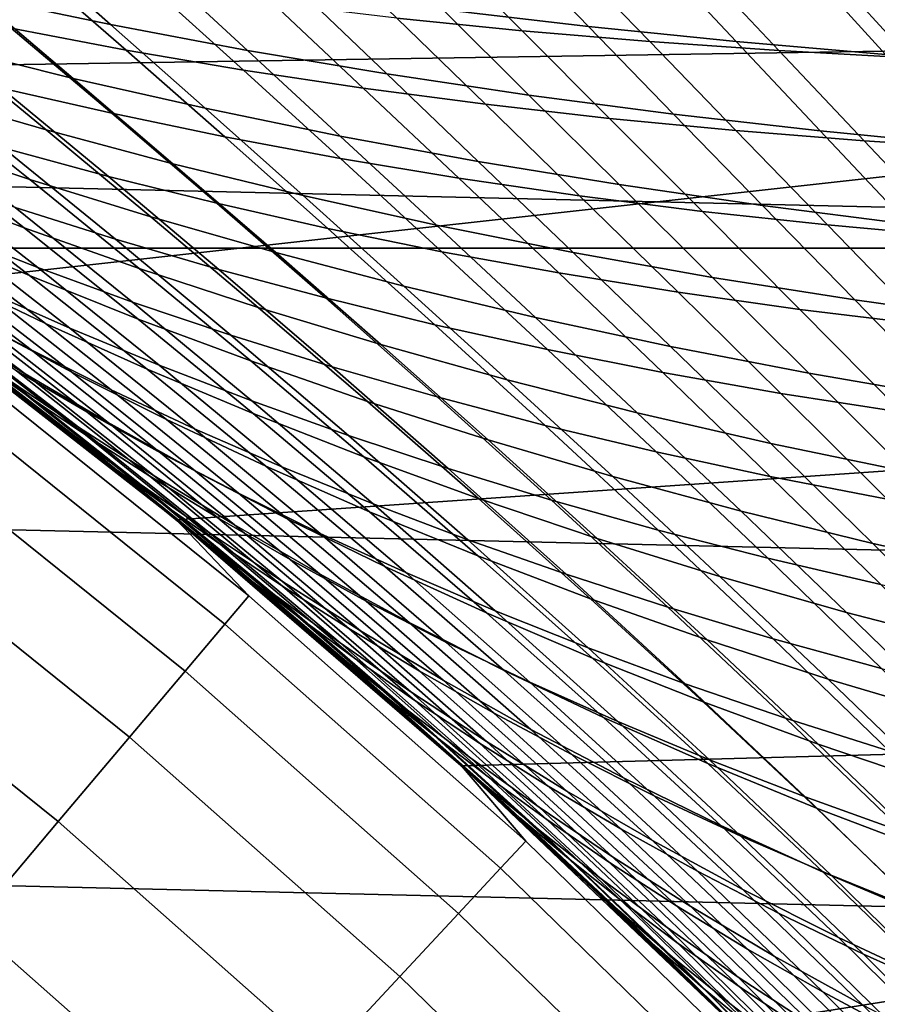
# Model space of a CAD drawing. Header units: metres. Extents: x -28 to 70, y -212 to 27.
# Tile 149 of 220: x 13.51 to 15.97, y 15.62 to 18.44. Entities that reach past the tile are written whole.
import ezdxf

# ---------------------------------------------------------------- set-up
doc = ezdxf.new("R2010")
doc.units = ezdxf.units.M
doc.layers.add('solid_10_261_012_XXX', color=7, linetype='CONTINUOUS')

msp = doc.modelspace()

# ---------------------------------------------------------------- linework, layer by layer
at = {"layer": 'solid_10_261_012_XXX'}
for points in [[(18.866537, 19.3146), (11.310272, 18.870022), (12.222533, 18.292339), (19.751122, 18.409052)], [(-20.973801, 17.786221, -5), (-20.117163, 18.74966, -5), (20.973801, 17.786221, -5)], [(-20.117163, 18.74966, -5), (20.117163, 18.74966, -5), (20.973801, 17.786221, -5)], [(13.383887, 18.507219, 103.148689), (13.119753, 18.729958, 103.887856), (13.50908, 18.655632, 104.069901), (13.76798, 18.427004, 103.34465)], [(14.721162, 18.470507, 104.575584), (14.488412, 18.704224, 105.296471), (14.908432, 18.660637, 105.437721), (15.138531, 18.421432, 104.728889)], [(14.350462, 18.676416, 123.07019), (14.588449, 18.445314, 123.777809), (14.94863, 18.409033, 123.590996), (14.714532, 18.644012, 122.893936)], [(13.208756, 18.646086, 124.587837), (13.483086, 18.416622, 125.313515), (13.812571, 18.353741, 125.091209), (13.54391, 18.587631, 124.376801)], [(13.76798, 18.427004, 103.34465), (13.50908, 18.655632, 104.069901), (13.905987, 18.587521, 104.245613), (14.160242, 18.353039, 103.53376)], [(14.714532, 18.644012, 122.893936), (14.94863, 18.409033, 123.590996), (15.314182, 18.378145, 123.411179), (15.083516, 18.61681, 122.724121)], [(15.138531, 18.421432, 104.728889), (14.908432, 18.660637, 105.437721), (15.333761, 18.622833, 105.571358), (15.561763, 18.378405, 104.87384)], [(15.083516, 18.61681, 122.724121), (15.314182, 18.378145, 123.411179), (15.684712, 18.352512, 123.238716), (15.457038, 18.594633, 122.561035)], [(15.561763, 18.378405, 104.87384), (15.333761, 18.622833, 105.571358), (15.763928, 18.590586, 105.697006), (15.990364, 18.341244, 105.01001)], [(13.290693, 18.364719, 102.229187), (13.008287, 18.593426, 102.946579), (13.383887, 18.507219, 103.148689), (13.660373, 18.272915, 102.444969)], [(13.54391, 18.587631, 124.376801), (13.812571, 18.353741, 125.091209), (14.149222, 18.296295, 124.874657), (13.885756, 18.534603, 124.171127)], [(14.160242, 18.353039, 103.53376), (13.905987, 18.587521, 104.245613), (14.310151, 18.525812, 104.414352), (14.560346, 18.285568, 103.715332)], [(15.457038, 18.594633, 122.561035), (15.684712, 18.352512, 123.238716), (16.059828, 18.331991, 123.073921), (15.834718, 18.577307, 122.404984)], [(15.990364, 18.341244, 105.01001), (15.763928, 18.590586, 105.697006), (16.198458, 18.563671, 105.814293), (16.42384, 18.309767, 105.136971)], [(15.834718, 18.577307, 122.404984), (16.059828, 18.331991, 123.073921), (16.437393, 18.3165, 122.917831), (16.214386, 18.564703, 122.256943)], [(13.885756, 18.534603, 124.171127), (14.149222, 18.296295, 124.874657), (14.492776, 18.244467, 124.664398), (14.234033, 18.487137, 123.971306)], [(13.660373, 18.272915, 102.444969), (13.383887, 18.507219, 103.148689), (13.76798, 18.427004, 103.34465), (14.039109, 18.187054, 102.654175)], [(14.560346, 18.285568, 103.715332), (14.310151, 18.525812, 104.414352), (14.721162, 18.470507, 104.575584), (14.967874, 18.224653, 103.888779)], [(13.161033, 18.484758, 125.541016), (13.455333, 18.245167, 126.248116), (13.771543, 18.172533, 126.010201), (13.483086, 18.416622, 125.313515)], [(14.234033, 18.487137, 123.971306), (14.492776, 18.244467, 124.664398), (14.842939, 18.198383, 124.460953), (14.588449, 18.445314, 123.777809)], [(13.229204, 18.227762, 101.31218), (12.930395, 18.462151, 102.007576), (13.290693, 18.364719, 102.229187), (13.583029, 18.125181, 101.547058)], [(14.588449, 18.445314, 123.777809), (14.842939, 18.198383, 124.460953), (15.199325, 18.157974, 124.264694), (14.94863, 18.409033, 123.590996)], [(14.967874, 18.224653, 103.888779), (14.721162, 18.470507, 104.575584), (15.138531, 18.421432, 104.728889), (15.382317, 18.170164, 104.053604)], [(13.483086, 18.416622, 125.313515), (13.771543, 18.172533, 126.010201), (14.095635, 18.105091, 125.777824), (13.812571, 18.353741, 125.091209)], [(14.039109, 18.187054, 102.654175), (13.76798, 18.427004, 103.34465), (14.160242, 18.353039, 103.53376), (14.426579, 18.10745, 102.856026)], [(15.382317, 18.170164, 104.053604), (15.138531, 18.421432, 104.728889), (15.561763, 18.378405, 104.87384), (15.803164, 18.12196, 104.209351)], [(19.751122, 18.409052), (12.222533, 18.292339), (13.105393, 17.670559)], [(19.751122, 18.409052), (13.105393, 17.670559), (13.956643, 17.006237), (20.592257, 17.463074)], [(14.94863, 18.409033, 123.590996), (15.199325, 18.157974, 124.264694), (15.561527, 18.123129, 124.076019), (15.314182, 18.378145, 123.411179)], [(13.583029, 18.125181, 101.547058), (13.290693, 18.364719, 102.229187), (13.660373, 18.272915, 102.444969), (13.946769, 18.028105, 101.775757)], [(15.314182, 18.378145, 123.411179), (15.561527, 18.123129, 124.076019), (15.92914, 18.093742, 123.895271), (15.684712, 18.352512, 123.238716)], [(15.803164, 18.12196, 104.209351), (15.561763, 18.378405, 104.87384), (15.990364, 18.341244, 105.01001), (16.229904, 18.079905, 104.355537)], [(13.199548, 18.095055, 100.398338), (12.885618, 18.335474, 101.071922), (13.229204, 18.227762, 101.31218), (13.536221, 17.982738, 100.651382)], [(13.812571, 18.353741, 125.091209), (14.095635, 18.105091, 125.777824), (14.427345, 18.043068, 125.551582), (14.149222, 18.296295, 124.874657)], [(14.426579, 18.10745, 102.856026), (14.160242, 18.353039, 103.53376), (14.560346, 18.285568, 103.715332), (14.822453, 18.034414, 103.049789)], [(15.684712, 18.352512, 123.238716), (15.92914, 18.093742, 123.895271), (16.301758, 18.069702, 123.722839), (16.059828, 18.331991, 123.073921)], [(13.147269, 18.322767, 126.490982), (13.459552, 18.073669, 127.177872), (13.76169, 17.991631, 126.925446), (13.455333, 18.245167, 126.248116)], [(14.149222, 18.296295, 124.874657), (14.427345, 18.043068, 125.551582), (14.766409, 17.986691, 125.332054), (14.492776, 18.244467, 124.664398)], [(14.822453, 18.034414, 103.049789), (14.560346, 18.285568, 103.715332), (14.967874, 18.224653, 103.888779), (15.226305, 17.968054, 103.234802)], [(13.946769, 18.028105, 101.775757), (13.660373, 18.272915, 102.444969), (14.039109, 18.187054, 102.654175), (14.320101, 17.936903, 101.997437)], [(13.536221, 17.982738, 100.651382), (13.229204, 18.227762, 101.31218), (13.583029, 18.125181, 101.547058), (13.883632, 17.875374, 100.898758)], [(13.455333, 18.245167, 126.248116), (13.76169, 17.991631, 126.925446), (14.072396, 17.914433, 126.678246), (13.771543, 18.172533, 126.010201)], [(14.492776, 18.244467, 124.664398), (14.766409, 17.986691, 125.332054), (15.112531, 17.936125, 125.119804), (14.842939, 18.198383, 124.460953)], [(15.226305, 17.968054, 103.234802), (14.967874, 18.224653, 103.888779), (15.382317, 18.170164, 104.053604), (15.637615, 17.908283, 103.410553)], [(13.201946, 17.964804, 99.488243), (12.873933, 18.211901, 100.140495), (13.199548, 18.095055, 100.398338), (13.520305, 17.843958, 99.758354)], [(14.842939, 18.198383, 124.460953), (15.112531, 17.936125, 125.119804), (15.465318, 17.89134, 124.915268), (15.199325, 18.157974, 124.264694)], [(13.771543, 18.172533, 126.010201), (14.072396, 17.914433, 126.678246), (14.391409, 17.842342, 126.43692), (14.095635, 18.105091, 125.777824)], [(14.320101, 17.936903, 101.997437), (14.039109, 18.187054, 102.654175), (14.426579, 18.10745, 102.856026), (14.702703, 17.85195, 102.211304)], [(15.637615, 17.908283, 103.410553), (15.382317, 18.170164, 104.053604), (15.803164, 18.12196, 104.209351), (16.055857, 17.855007, 103.5765)], [(13.166243, 18.160282, 127.434898), (13.494508, 17.902086, 128.100357), (13.781862, 17.811226, 127.834557), (13.459552, 18.073669, 127.177872)], [(15.199325, 18.157974, 124.264694), (15.465318, 17.89134, 124.915268), (15.824352, 17.852257, 124.718849), (15.561527, 18.123129, 124.076019)], [(13.883632, 17.875374, 100.898758), (13.583029, 18.125181, 101.547058), (13.946769, 18.028105, 101.775757), (14.241461, 17.77338, 101.13958)], [(14.095635, 18.105091, 125.777824), (14.391409, 17.842342, 126.43692), (14.718466, 17.775631, 126.202087), (14.427345, 18.043068, 125.551582)], [(14.702703, 17.85195, 102.211304), (14.426579, 18.10745, 102.856026), (14.822453, 18.034414, 103.049789), (15.094246, 17.773605, 102.416527)], [(15.561527, 18.123129, 124.076019), (15.824352, 17.852257, 124.718849), (16.18922, 17.818802, 124.530952), (15.92914, 18.093742, 123.895271)], [(16.055857, 17.855007, 103.5765), (15.803164, 18.12196, 104.209351), (16.229904, 18.079905, 104.355537), (16.480505, 17.808128, 103.732132)], [(13.236301, 17.83502, 98.582581), (12.895426, 18.089485, 99.214005), (13.201946, 17.964804, 99.488243), (13.535316, 17.70698, 98.868538)], [(12.948491, 18.095762, 128.643738), (13.29696, 17.832329, 129.29509), (13.558815, 17.72991, 129.013443), (13.216632, 17.997032, 128.370316)], [(13.520305, 17.843958, 99.758354), (13.199548, 18.095055, 100.398338), (13.536221, 17.982738, 100.651382), (13.850186, 17.727415, 100.02343)], [(15.92914, 18.093742, 123.895271), (16.18922, 17.818802, 124.530952), (16.559507, 17.790899, 124.35199), (16.301758, 18.069702, 123.722839)], [(13.459552, 18.073669, 127.177872), (13.781862, 17.811226, 127.834557), (14.078437, 17.724762, 127.573578), (13.76169, 17.991631, 126.925446)], [(14.241461, 17.77338, 101.13958), (13.946769, 18.028105, 101.775757), (14.320101, 17.936903, 101.997437), (14.609389, 17.677179, 101.372986)], [(14.427345, 18.043068, 125.551582), (14.718466, 17.775631, 126.202087), (15.053306, 17.714563, 125.974388), (14.766409, 17.986691, 125.332054)], [(15.094246, 17.773605, 102.416527), (14.822453, 18.034414, 103.049789), (15.226305, 17.968054, 103.234802), (15.494302, 17.702026, 102.612419)], [(13.216632, 17.997032, 128.370316), (13.558815, 17.72991, 129.013443), (13.83076, 17.631018, 128.735413), (13.494508, 17.902086, 128.100357)], [(13.76169, 17.991631, 126.925446), (14.078437, 17.724762, 127.573578), (14.383974, 17.642998, 127.318108), (14.072396, 17.914433, 126.678246)], [(13.302065, 17.703465, 97.682137), (12.949725, 17.965996, 98.293297), (13.236301, 17.83502, 98.582581), (13.580979, 17.569782, 97.982582)], [(13.535316, 17.70698, 98.868538), (13.201946, 17.964804, 99.488243), (13.520305, 17.843958, 99.758354), (13.846602, 17.582514, 99.150185)], [(13.850186, 17.727415, 100.02343), (13.536221, 17.982738, 100.651382), (13.883632, 17.875374, 100.898758), (14.191277, 17.615641, 100.282532)], [(14.766409, 17.986691, 125.332054), (15.053306, 17.714563, 125.974388), (15.395634, 17.659348, 125.754425), (15.112531, 17.936125, 125.119804)], [(15.494302, 17.702026, 102.612419), (15.226305, 17.968054, 103.234802), (15.637615, 17.908283, 103.410553), (15.902338, 17.637169, 102.798401)], [(13.045398, 17.937889, 129.57962), (13.405558, 17.665083, 130.207413), (13.650939, 17.55625, 129.915314), (13.29696, 17.832329, 129.29509)], [(14.609389, 17.677179, 101.372986), (14.320101, 17.936903, 101.997437), (14.702703, 17.85195, 102.211304), (14.987097, 17.587191, 101.598106)], [(15.112531, 17.936125, 125.119804), (15.395634, 17.659348, 125.754425), (15.745049, 17.609983, 125.542664), (15.465318, 17.89134, 124.915268)], [(14.072396, 17.914433, 126.678246), (14.383974, 17.642998, 127.318108), (14.698216, 17.566242, 127.068817), (14.391409, 17.842342, 126.43692)], [(15.902338, 17.637169, 102.798401), (15.637615, 17.908283, 103.410553), (16.055857, 17.855007, 103.5765), (16.317816, 17.578976, 102.973885)], [(12.946509, 17.888769, 130.797546), (13.322453, 17.60885, 131.408676), (13.540407, 17.493744, 131.10585), (13.170773, 17.776152, 130.50174)], [(13.494508, 17.902086, 128.100357), (13.83076, 17.631018, 128.735413), (14.112541, 17.535994, 128.461731), (13.781862, 17.811226, 127.834557)], [(15.465318, 17.89134, 124.915268), (15.745049, 17.609983, 125.542664), (16.10113, 17.566429, 125.339554), (15.824352, 17.852257, 124.718849)], [(14.191277, 17.615641, 100.282532), (13.883632, 17.875374, 100.898758), (14.241461, 17.77338, 101.13958), (14.543261, 17.509094, 100.534744)], [(14.987097, 17.587191, 101.598106), (14.702703, 17.85195, 102.211304), (15.094246, 17.773605, 102.416527), (15.374259, 17.503828, 101.814064)], [(15.824352, 17.852257, 124.718849), (16.10113, 17.566429, 125.339554), (16.463455, 17.528643, 125.145546), (16.18922, 17.818802, 124.530952)], [(13.298387, 17.563288, 95.57518), (12.919907, 17.842802, 96.157715), (13.152617, 17.705475, 96.472908), (13.523051, 17.424829, 95.900414)], [(13.398123, 17.567585, 96.787781), (13.035882, 17.838863, 97.379272), (13.302065, 17.703465, 97.682137), (13.656574, 17.430126, 97.101242)], [(13.580979, 17.569782, 97.982582), (13.236301, 17.83502, 98.582581), (13.535316, 17.70698, 98.868538), (13.87273, 17.438753, 98.279556)], [(13.29696, 17.832329, 129.29509), (13.650939, 17.55625, 129.915314), (13.906934, 17.450274, 129.626221), (13.558815, 17.72991, 129.013443)], [(13.846602, 17.582514, 99.150185), (13.520305, 17.843958, 99.758354), (13.850186, 17.727415, 100.02343), (14.169848, 17.462128, 99.426544)], [(14.391409, 17.842342, 126.43692), (14.698216, 17.566242, 127.068817), (15.020905, 17.494799, 126.826385), (14.718466, 17.775631, 126.202087)], [(13.781862, 17.811226, 127.834557), (14.112541, 17.535994, 128.461731), (14.403907, 17.445177, 128.193085), (14.078437, 17.724762, 127.573578)], [(-20.973801, 17.786221, -5), (21.784515, 16.783468, -5), (22.547155, 15.744069, -5), (-21.784515, 16.783468, -5)], [(-20.973801, 17.786221, -5), (20.973801, 17.786221, -5), (21.784515, 16.783468, -5)], [(13.522566, 17.367332, 133.488602), (13.1284, 17.667143, 132.918213), (12.959576, 17.780996, 133.22525), (13.36005, 17.482138, 133.801697)], [(13.170773, 17.776152, 130.50174), (13.540407, 17.493744, 131.10585), (13.76916, 17.379864, 130.80452), (13.405558, 17.665083, 130.207413)], [(14.543261, 17.509094, 100.534744), (14.241461, 17.77338, 101.13958), (14.609389, 17.677179, 101.372986), (14.905822, 17.408243, 100.779137)], [(14.718466, 17.775631, 126.202087), (15.020905, 17.494799, 126.826385), (15.351782, 17.428974, 126.591484), (15.053306, 17.714563, 125.974388)], [(15.374259, 17.503828, 101.814064), (15.094246, 17.773605, 102.416527), (15.494302, 17.702026, 102.612419), (15.770444, 17.427288, 102.020119)], [(13.115212, 17.724474, 131.712189), (13.498179, 17.434179, 132.299408), (13.699324, 17.316534, 131.989349), (13.322453, 17.60885, 131.408676)], [(13.558815, 17.72991, 129.013443), (13.906934, 17.450274, 129.626221), (14.173347, 17.347576, 129.340897), (13.83076, 17.631018, 128.735413)], [(14.169848, 17.462128, 99.426544), (13.850186, 17.727415, 100.02343), (14.191277, 17.615641, 100.282532), (14.504745, 17.346319, 99.696655)], [(14.078437, 17.724762, 127.573578), (14.403907, 17.445177, 128.193085), (14.704603, 17.358912, 127.930222), (14.383974, 17.642998, 127.318108)], [(15.053306, 17.714563, 125.974388), (15.351782, 17.428974, 126.591484), (15.690557, 17.369011, 126.364761), (15.395634, 17.659348, 125.754425)], [(13.471828, 17.409611, 94.687012), (13.086679, 17.699856, 95.250771), (13.298387, 17.563288, 95.57518), (13.675579, 17.272442, 95.020882)], [(13.523051, 17.424829, 95.900414), (13.152617, 17.705475, 96.472908), (13.398123, 17.567585, 96.787781), (13.760832, 17.285496, 96.225304)], [(13.656574, 17.430126, 97.101242), (13.302065, 17.703465, 97.682137), (13.580979, 17.569782, 97.982582), (13.928118, 17.294092, 97.41217)], [(13.87273, 17.438753, 98.279556), (13.535316, 17.70698, 98.868538), (13.846602, 17.582514, 99.150185), (14.177155, 17.311049, 98.572029)], [(15.770444, 17.427288, 102.020119), (15.494302, 17.702026, 102.612419), (15.902338, 17.637169, 102.798401), (16.17511, 17.357567, 102.215645)], [(13.105385, 17.670567, 143.052673), (13.336452, 17.453066, 144.688995), (14.164095, 16.788357, 144.688995), (13.956653, 17.006229, 143.052673)], [(13.523178, 17.352915, 134.538651), (13.266949, 17.549589, 134.187119), (13.105385, 17.670567, 143.052673), (13.956653, 17.006229, 143.052673)], [(13.990486, 16.978407, 92.843925), (13.956643, 17.006237), (13.105393, 17.670559), (13.732675, 17.187601, 93.178055)], [(13.47811, 17.387943, 93.516457), (13.732675, 17.187601, 93.178055), (13.105393, 17.670559)], [(13.1284, 17.667143, 132.918213), (13.522566, 17.367332, 133.488602), (13.695967, 17.250208, 133.173553), (13.307903, 17.551292, 132.609314)], [(13.405558, 17.665083, 130.207413), (13.76916, 17.379864, 130.80452), (14.008798, 17.267921, 130.505493), (13.650939, 17.55625, 129.915314)], [(14.905822, 17.408243, 100.779137), (14.609389, 17.677179, 101.372986), (14.987097, 17.587191, 101.598106), (15.278646, 17.313549, 101.014786)], [(15.395634, 17.659348, 125.754425), (15.690557, 17.369011, 126.364761), (16.036825, 17.314945, 126.146721), (15.745049, 17.609983, 125.542664)], [(13.83076, 17.631018, 128.735413), (14.173347, 17.347576, 129.340897), (14.449927, 17.248526, 129.060089), (14.112541, 17.535994, 128.461731)], [(14.383974, 17.642998, 127.318108), (14.704603, 17.358912, 127.930222), (15.014379, 17.277534, 127.673843), (14.698216, 17.566242, 127.068817)], [(16.17511, 17.357567, 102.215645), (15.902338, 17.637169, 102.798401), (16.317816, 17.578976, 102.973885), (16.587711, 17.294647, 102.400002)], [(13.322453, 17.60885, 131.408676), (13.699324, 17.316534, 131.989349), (13.911429, 17.199093, 131.679977), (13.540407, 17.493744, 131.10585)], [(14.504745, 17.346319, 99.696655), (14.191277, 17.615641, 100.282532), (14.543261, 17.509094, 100.534744), (14.850983, 17.235596, 99.959526)], [(15.745049, 17.609983, 125.542664), (16.036825, 17.314945, 126.146721), (16.39016, 17.266762, 125.937851), (16.10113, 17.566429, 125.339554)], [(13.281155, 17.543573, 94.355148), (13.672599, 17.2411, 93.809143), (13.47811, 17.387943, 93.516457), (13.227393, 17.579422, 93.858795)], [(13.928118, 17.294092, 97.41217), (13.580979, 17.569782, 97.982582), (13.87273, 17.438753, 98.279556), (14.212871, 17.160448, 97.719482)], [(14.177155, 17.311049, 98.572029), (13.846602, 17.582514, 99.150185), (14.169848, 17.462128, 99.426544), (14.493953, 17.187204, 98.858978)], [(15.278646, 17.313549, 101.014786), (14.987097, 17.587191, 101.598106), (15.374259, 17.503828, 101.814064), (15.661412, 17.22547, 101.240776)], [(13.75831, 17.170395, 134.350403), (13.36005, 17.482138, 133.801697), (13.266949, 17.549589, 134.187119), (13.523178, 17.352915, 134.538651)], [(13.471828, 17.409611, 94.687012), (13.855405, 17.106979, 94.149933), (13.672599, 17.2411, 93.809143), (13.281155, 17.543573, 94.355148)], [(13.675579, 17.272442, 95.020882), (13.298387, 17.563288, 95.57518), (13.523051, 17.424829, 95.900414), (13.892578, 17.133097, 95.355583)], [(13.307903, 17.551292, 132.609314), (13.695967, 17.250208, 133.173553), (13.880357, 17.131516, 132.857452), (13.498179, 17.434179, 132.299408)], [(13.760832, 17.285496, 96.225304), (13.398123, 17.567585, 96.787781), (13.656574, 17.430126, 97.101242), (14.011887, 17.146305, 96.548714)], [(13.650939, 17.55625, 129.915314), (14.008798, 17.267921, 130.505493), (14.259346, 17.158571, 130.209595), (13.906934, 17.450274, 129.626221)], [(14.698216, 17.566242, 127.068817), (15.014379, 17.277534, 127.673843), (15.332979, 17.201387, 127.424667), (15.020905, 17.494799, 126.826385)], [(14.112541, 17.535994, 128.461731), (14.449927, 17.248526, 129.060089), (14.736432, 17.153494, 128.784546), (14.403907, 17.445177, 128.193085)], [(13.540407, 17.493744, 131.10585), (13.911429, 17.199093, 131.679977), (14.134593, 17.082586, 131.372162), (13.76916, 17.379864, 130.80452)], [(14.850983, 17.235596, 99.959526), (14.543261, 17.509094, 100.534744), (14.905822, 17.408243, 100.779137), (15.20825, 17.130453, 100.214195)], [(15.020905, 17.494799, 126.826385), (15.332979, 17.201387, 127.424667), (15.660153, 17.13081, 127.183418), (15.351782, 17.428974, 126.591484)], [(15.661412, 17.22547, 101.240776), (15.374259, 17.503828, 101.814064), (15.770444, 17.427288, 102.020119), (16.053688, 17.144243, 101.456306)], [(13.914873, 17.054689, 134.031418), (13.522566, 17.367332, 133.488602), (13.36005, 17.482138, 133.801697), (13.75831, 17.170395, 134.350403)], [(20.592257, 17.463074), (13.956643, 17.006237), (14.7743, 16.30092), (21.388161, 16.47867)], [(14.493953, 17.187204, 98.858978), (14.169848, 17.462128, 99.426544), (14.504745, 17.346319, 99.696655), (14.822816, 17.067755, 99.139381)], [(14.164095, 16.788357, 144.688995), (13.336452, 17.453066, 144.688995), (13.272182, 17.368958, 146.340485), (14.095837, 16.707451, 146.340485)], [(13.498179, 17.434179, 132.299408), (13.880357, 17.131516, 132.857452), (14.075839, 17.012003, 132.541183), (13.699324, 17.316534, 131.989349)], [(14.011887, 17.146305, 96.548714), (13.656574, 17.430126, 97.101242), (13.928118, 17.294092, 97.41217), (14.276375, 17.008274, 96.869492)], [(14.212871, 17.160448, 97.719482), (13.87273, 17.438753, 98.279556), (14.177155, 17.311049, 98.572029), (14.510679, 17.02989, 98.022095)], [(13.906934, 17.450274, 129.626221), (14.259346, 17.158571, 130.209595), (14.520614, 17.052259, 129.917603), (14.173347, 17.347576, 129.340897)], [(14.403907, 17.445177, 128.193085), (14.736432, 17.153494, 128.784546), (15.032612, 17.062851, 128.515045), (14.704603, 17.358912, 127.930222)], [(15.351782, 17.428974, 126.591484), (15.660153, 17.13081, 127.183418), (15.995612, 17.066078, 126.950768), (15.690557, 17.369011, 126.364761)], [(16.053688, 17.144243, 101.456306), (15.770444, 17.427288, 102.020119), (16.17511, 17.357567, 102.215645), (16.454924, 17.069899, 101.660706)], [(13.855405, 17.106979, 94.149933), (13.471828, 17.409611, 94.687012), (13.675579, 17.272442, 95.020882), (14.051558, 16.96941, 94.492767)], [(13.892578, 17.133097, 95.355583), (13.523051, 17.424829, 95.900414), (13.760832, 17.285496, 96.225304), (14.122995, 16.992611, 95.689911)], [(15.20825, 17.130453, 100.214195), (14.905822, 17.408243, 100.779137), (15.278646, 17.313549, 101.014786), (15.576238, 17.031399, 100.459686)], [(14.06245, 16.92507, 93.288162), (13.732675, 17.187601, 93.178055), (13.47811, 17.387943, 93.516457), (13.672599, 17.2411, 93.809143)], [(13.76916, 17.379864, 130.80452), (14.134593, 17.082586, 131.372162), (14.368907, 16.967747, 131.066727), (14.008798, 17.267921, 130.505493)], [(14.095837, 16.707451, 146.340485), (13.272182, 17.368958, 146.340485), (13.16488, 17.228535, 147.985901), (13.981875, 16.572374, 147.985901)], [(13.522566, 17.367332, 133.488602), (13.914873, 17.054689, 134.031418), (14.082522, 16.936405, 133.710434), (13.695967, 17.250208, 133.173553)], [(13.778255, 17.151085, 134.880615), (13.523178, 17.352915, 134.538651), (13.956653, 17.006229, 143.052673)], [(13.75831, 17.170395, 134.350403), (13.523178, 17.352915, 134.538651), (13.778255, 17.151085, 134.880615)], [(14.173347, 17.347576, 129.340897), (14.520614, 17.052259, 129.917603), (14.792361, 16.949377, 129.630325), (14.449927, 17.248526, 129.060089)], [(14.822816, 17.067755, 99.139381), (14.504745, 17.346319, 99.696655), (14.850983, 17.235596, 99.959526), (15.163442, 16.953234, 99.412224)], [(14.704603, 17.358912, 127.930222), (15.032612, 17.062851, 128.515045), (15.33822, 16.976967, 128.252335), (15.014379, 17.277534, 127.673843)], [(15.690557, 17.369011, 126.364761), (15.995612, 17.066078, 126.950768), (16.338949, 17.007257, 126.727264), (16.036825, 17.314945, 126.146721)], [(13.699324, 17.316534, 131.989349), (14.075839, 17.012003, 132.541183), (14.282517, 16.89242, 132.225632), (13.911429, 17.199093, 131.679977)], [(15.576238, 17.031399, 100.459686), (15.278646, 17.313549, 101.014786), (15.661412, 17.22547, 101.240776), (15.95463, 16.938919, 100.695023)], [(14.122995, 16.992611, 95.689911), (13.760832, 17.285496, 96.225304), (14.011887, 17.146305, 96.548714), (14.366999, 16.852013, 96.022675)], [(14.276375, 17.008274, 96.869492), (13.928118, 17.294092, 97.41217), (14.212871, 17.160448, 97.719482), (14.554425, 16.872387, 97.186493)], [(14.510679, 17.02989, 98.022095), (14.177155, 17.311049, 98.572029), (14.493953, 17.187204, 98.858978), (14.821246, 16.902985, 98.318947)], [(14.051558, 16.96941, 94.492767), (13.675579, 17.272442, 95.020882), (13.892578, 17.133097, 95.355583), (14.26124, 16.829432, 94.836418)], [(14.008798, 17.267921, 130.505493), (14.368907, 16.967747, 131.066727), (14.614408, 16.855253, 130.764526), (14.259346, 17.158571, 130.209595)], [(15.014379, 17.277534, 127.673843), (15.33822, 16.976967, 128.252335), (15.653009, 16.896214, 127.997154), (15.332979, 17.201387, 127.424667)], [(13.855405, 17.106979, 94.149933), (14.237714, 16.790945, 93.637459), (14.06245, 16.92507, 93.288162), (13.672599, 17.2411, 93.809143)], [(13.695967, 17.250208, 133.173553), (14.082522, 16.936405, 133.710434), (14.261368, 16.816299, 133.388367), (13.880357, 17.131516, 132.857452)], [(14.449927, 17.248526, 129.060089), (14.792361, 16.949377, 129.630325), (15.074346, 16.850325, 129.348541), (14.736432, 17.153494, 128.784546)], [(15.163442, 16.953234, 99.412224), (14.850983, 17.235596, 99.959526), (15.20825, 17.130453, 100.214195), (15.515524, 16.844173, 99.676476)], [(13.981875, 16.572374, 147.985901), (13.16488, 17.228535, 147.985901), (13.014745, 17.032057, 149.622192), (13.822423, 16.383381, 149.622192)], [(15.332979, 17.201387, 127.424667), (15.653009, 16.896214, 127.997154), (15.976733, 16.820961, 127.750275), (15.660153, 17.13081, 127.183418)], [(15.95463, 16.938919, 100.695023), (15.661412, 17.22547, 101.240776), (16.053688, 17.144243, 101.456306), (16.342995, 16.853296, 100.919373)], [(14.06245, 16.92507, 93.288162), (13.990486, 16.978407, 92.843925), (13.732675, 17.187601, 93.178055)], [(13.911429, 17.199093, 131.679977), (14.282517, 16.89242, 132.225632), (14.500493, 16.773516, 131.911682), (14.134593, 17.082586, 131.372162)], [(14.821246, 16.902985, 98.318947), (14.493953, 17.187204, 98.858978), (14.822816, 17.067755, 99.139381), (15.14427, 16.780287, 98.608971)], [(14.154496, 16.845325, 134.873718), (13.75831, 17.170395, 134.350403), (13.778255, 17.151085, 134.880615)], [(14.305335, 16.72884, 134.54895), (13.914873, 17.054689, 134.031418), (13.75831, 17.170395, 134.350403), (14.154496, 16.845325, 134.873718)], [(14.030626, 16.945251, 135.211563), (13.778255, 17.151085, 134.880615), (13.956653, 17.006229, 143.052673)], [(14.154496, 16.845325, 134.873718), (13.778255, 17.151085, 134.880615), (14.030626, 16.945251, 135.211563)], [(14.366999, 16.852013, 96.022675), (14.011887, 17.146305, 96.548714), (14.276375, 17.008274, 96.869492), (14.62476, 16.712337, 96.352692)], [(14.554425, 16.872387, 97.186493), (14.212871, 17.160448, 97.719482), (14.510679, 17.02989, 98.022095), (14.845889, 16.739367, 97.498589)], [(14.259346, 17.158571, 130.209595), (14.614408, 16.855253, 130.764526), (14.870912, 16.745565, 130.4664), (14.520614, 17.052259, 129.917603)], [(14.736432, 17.153494, 128.784546), (15.074346, 16.850325, 129.348541), (15.366327, 16.755497, 129.073029), (15.032612, 17.062851, 128.515045)], [(13.880357, 17.131516, 132.857452), (14.261368, 16.816299, 133.388367), (14.451521, 16.695135, 133.066162), (14.075839, 17.012003, 132.541183)], [(14.26124, 16.829432, 94.836418), (13.892578, 17.133097, 95.355583), (14.122995, 16.992611, 95.689911), (14.484628, 16.688086, 95.179642)], [(15.515524, 16.844173, 99.676476), (15.20825, 17.130453, 100.214195), (15.576238, 17.031399, 100.459686), (15.878759, 16.74111, 99.931129)], [(15.660153, 17.13081, 127.183418), (15.976733, 16.820961, 127.750275), (16.309109, 16.751513, 127.512405), (15.995612, 17.066078, 126.950768)], [(14.237714, 16.790945, 93.637459), (13.855405, 17.106979, 94.149933), (14.051558, 16.96941, 94.492767), (14.426589, 16.653185, 93.9888)], [(14.134593, 17.082586, 131.372162), (14.500493, 16.773516, 131.911682), (14.729872, 16.656038, 131.600235), (14.368907, 16.967747, 131.066727)], [(15.14427, 16.780287, 98.608971), (14.822816, 17.067755, 99.139381), (15.163442, 16.953234, 99.412224), (15.479453, 16.662359, 98.891106)], [(15.032612, 17.062851, 128.515045), (15.366327, 16.755497, 129.073029), (15.668064, 16.665287, 128.804596), (15.33822, 16.976967, 128.252335)], [(13.822423, 16.383381, 149.622192), (13.014745, 17.032057, 149.622192), (12.822054, 16.779886, 151.246353), (13.617774, 16.140814, 151.246353)], [(13.914873, 17.054689, 134.031418), (14.305335, 16.72884, 134.54895), (14.467458, 16.609575, 134.222153), (14.082522, 16.936405, 133.710434)], [(14.520614, 17.052259, 129.917603), (14.870912, 16.745565, 130.4664), (15.138181, 16.639105, 130.173157), (14.792361, 16.949377, 129.630325)], [(15.878759, 16.74111, 99.931129), (15.576238, 17.031399, 100.459686), (15.95463, 16.938919, 100.695023), (16.252836, 16.644564, 100.175171)], [(15.029989, 16.065474, 91.570038), (14.7743, 16.30092), (13.956643, 17.006237), (14.772904, 16.302187, 91.875458)], [(14.512108, 16.534773, 92.191315), (14.772904, 16.302187, 91.875458), (13.956643, 17.006237)], [(14.250709, 16.760588, 92.514656), (14.512108, 16.534773, 92.191315), (13.956643, 17.006237)], [(13.990486, 16.978407, 92.843925), (14.250709, 16.760588, 92.514656), (13.956643, 17.006237)], [(13.956653, 17.006229, 143.052673), (14.164095, 16.788357, 144.688995), (14.958657, 16.084436, 144.688995), (14.774297, 16.300924, 143.052673)], [(14.280774, 16.734978, 135.531586), (14.030626, 16.945251, 135.211563), (13.956653, 17.006229, 143.052673), (14.774297, 16.300924, 143.052673)], [(14.075839, 17.012003, 132.541183), (14.451521, 16.695135, 133.066162), (14.653092, 16.573668, 132.74469), (14.282517, 16.89242, 132.225632)], [(14.62476, 16.712337, 96.352692), (14.276375, 17.008274, 96.869492), (14.554425, 16.872387, 97.186493), (14.896416, 16.574589, 96.678757)], [(14.845889, 16.739367, 97.498589), (14.510679, 17.02989, 98.022095), (14.821246, 16.902985, 98.318947), (15.150476, 16.609797, 97.804688)], [(14.06245, 16.92507, 93.288162), (14.451056, 16.594458, 92.790085), (14.250709, 16.760588, 92.514656), (13.990486, 16.978407, 92.843925)], [(14.484628, 16.688086, 95.179642), (14.122995, 16.992611, 95.689911), (14.366999, 16.852013, 96.022675), (14.721903, 16.546415, 95.52121)], [(15.33822, 16.976967, 128.252335), (15.668064, 16.665287, 128.804596), (15.979315, 16.580095, 128.544037), (15.653009, 16.896214, 127.997154)], [(14.426589, 16.653185, 93.9888), (14.051558, 16.96941, 94.492767), (14.26124, 16.829432, 94.836418), (14.629263, 16.512833, 94.340912)], [(14.368907, 16.967747, 131.066727), (14.729872, 16.656038, 131.600235), (14.970695, 16.540678, 131.29213), (14.614408, 16.855253, 130.764526)], [(14.792361, 16.949377, 129.630325), (15.138181, 16.639105, 130.173157), (15.415981, 16.536287, 129.885635), (15.074346, 16.850325, 129.348541)], [(15.479453, 16.662359, 98.891106), (15.163442, 16.953234, 99.412224), (15.515524, 16.844173, 99.676476), (15.826496, 16.549763, 99.164299)], [(14.548793, 16.506353, 135.373978), (14.154496, 16.845325, 134.873718), (14.030626, 16.945251, 135.211563), (14.280774, 16.734978, 135.531586)], [(14.237714, 16.790945, 93.637459), (14.619059, 16.460493, 93.147491), (14.451056, 16.594458, 92.790085), (14.06245, 16.92507, 93.288162)], [(14.082522, 16.936405, 133.710434), (14.467458, 16.609575, 134.222153), (14.640983, 16.488295, 133.894287), (14.261368, 16.816299, 133.388367)], [(16.252836, 16.644564, 100.175171), (15.95463, 16.938919, 100.695023), (16.342995, 16.853296, 100.919373), (16.637323, 16.554846, 100.4077)], [(14.282517, 16.89242, 132.225632), (14.653092, 16.573668, 132.74469), (14.866193, 16.452658, 132.424911), (14.500493, 16.773516, 131.911682)], [(15.150476, 16.609797, 97.804688), (14.821246, 16.902985, 98.318947), (15.14427, 16.780287, 98.608971), (15.467888, 16.484255, 98.103683)], [(15.653009, 16.896214, 127.997154), (15.979315, 16.580095, 128.544037), (16.299839, 16.500313, 128.29213), (15.976733, 16.820961, 127.750275)], [(14.896416, 16.574589, 96.678757), (14.554425, 16.872387, 97.186493), (14.845889, 16.739367, 97.498589), (15.181826, 16.439501, 96.999725)], [(14.694013, 16.389284, 135.043457), (14.305335, 16.72884, 134.54895), (14.154496, 16.845325, 134.873718), (14.548793, 16.506353, 135.373978)], [(14.721903, 16.546415, 95.52121), (14.366999, 16.852013, 96.022675), (14.62476, 16.712337, 96.352692), (14.973243, 16.40546, 95.859886)], [(14.614408, 16.855253, 130.764526), (14.970695, 16.540678, 131.29213), (15.222783, 16.427917, 130.988266), (14.870912, 16.745565, 130.4664)], [(15.074346, 16.850325, 129.348541), (15.415981, 16.536287, 129.885635), (15.704078, 16.437527, 129.60463), (15.366327, 16.755497, 129.073029)], [(15.826496, 16.549763, 99.164299), (15.515524, 16.844173, 99.676476), (15.878759, 16.74111, 99.931129), (16.185099, 16.443056, 99.427475)], [(14.629263, 16.512833, 94.340912), (14.26124, 16.829432, 94.836418), (14.484628, 16.688086, 95.179642), (14.845924, 16.370934, 94.692528)], [(14.261368, 16.816299, 133.388367), (14.640983, 16.488295, 133.894287), (14.826026, 16.365759, 133.566284), (14.451521, 16.695135, 133.066162)], [(-21.784515, 16.783468, -5), (22.547155, 15.744069, -5), (23.260418, 14.669795, -5), (-22.547155, 15.744069, -5)], [(13.617774, 16.140814, 151.246353), (12.822054, 16.779886, 151.246353), (12.587163, 16.47249, 152.855377), (13.368305, 15.845126, 152.855377)], [(14.958657, 16.084436, 144.688995), (14.164095, 16.788357, 144.688995), (14.095837, 16.707451, 146.340485), (14.886569, 16.006922, 146.340485)], [(14.619059, 16.460493, 93.147491), (14.237714, 16.790945, 93.637459), (14.426589, 16.653185, 93.9888), (14.800932, 16.322763, 93.506912)], [(15.467888, 16.484255, 98.103683), (15.14427, 16.780287, 98.608971), (15.479453, 16.662359, 98.891106), (15.797832, 16.363323, 98.394478)], [(14.838769, 16.248238, 92.312782), (14.512108, 16.534773, 92.191315), (14.250709, 16.760588, 92.514656), (14.451056, 16.594458, 92.790085)], [(14.500493, 16.773516, 131.911682), (14.866193, 16.452658, 132.424911), (15.090934, 16.332865, 132.107727), (14.729872, 16.656038, 131.600235)], [(15.366327, 16.755497, 129.073029), (15.704078, 16.437527, 129.60463), (16.002234, 16.343241, 129.330994), (15.668064, 16.665287, 128.804596)], [(14.529122, 16.519825, 135.839554), (14.280774, 16.734978, 135.531586), (14.774297, 16.300924, 143.052673)], [(14.548793, 16.506353, 135.373978), (14.280774, 16.734978, 135.531586), (14.529122, 16.519825, 135.839554)], [(14.305335, 16.72884, 134.54895), (14.694013, 16.389284, 135.043457), (14.850718, 16.269291, 134.710892), (14.467458, 16.609575, 134.222153)], [(15.181826, 16.439501, 96.999725), (14.845889, 16.739367, 97.498589), (15.150476, 16.609797, 97.804688), (15.480701, 16.307673, 97.314445)], [(14.870912, 16.745565, 130.4664), (15.222783, 16.427917, 130.988266), (15.485907, 16.31819, 130.689468), (15.138181, 16.639105, 130.173157)], [(16.185099, 16.443056, 99.427475), (15.878759, 16.74111, 99.931129), (16.252836, 16.644564, 100.175171), (16.554956, 16.342791, 99.679581)], [(14.886569, 16.006922, 146.340485), (14.095837, 16.707451, 146.340485), (13.981875, 16.572374, 147.985901), (14.766215, 15.877511, 147.985901)], [(14.451521, 16.695135, 133.066162), (14.826026, 16.365759, 133.566284), (15.022707, 16.242733, 133.239105), (14.653092, 16.573668, 132.74469)], [(14.973243, 16.40546, 95.859886), (14.62476, 16.712337, 96.352692), (14.896416, 16.574589, 96.678757), (15.238797, 16.266232, 96.19445)], [(14.845924, 16.370934, 94.692528), (14.484628, 16.688086, 95.179642), (14.721903, 16.546415, 95.52121), (15.076761, 16.228529, 95.042381)], [(15.668064, 16.665287, 128.804596), (16.002234, 16.343241, 129.330994), (16.310213, 16.253845, 129.065521), (15.979315, 16.580095, 128.544037)], [(14.800932, 16.322763, 93.506912), (14.426589, 16.653185, 93.9888), (14.629263, 16.512833, 94.340912), (14.996873, 16.182308, 93.867058)], [(14.729872, 16.656038, 131.600235), (15.090934, 16.332865, 132.107727), (15.327365, 16.214987, 131.794037), (14.970695, 16.540678, 131.29213)], [(15.138181, 16.639105, 130.173157), (15.485907, 16.31819, 130.689468), (15.759834, 16.211922, 130.396591), (15.415981, 16.536287, 129.885635)], [(15.797832, 16.363323, 98.394478), (15.479453, 16.662359, 98.891106), (15.826496, 16.549763, 99.164299), (16.140017, 16.247581, 98.675964)], [(14.467458, 16.609575, 134.222153), (14.850718, 16.269291, 134.710892), (15.019032, 16.147135, 134.377289), (14.640983, 16.488295, 133.894287)], [(15.480701, 16.307673, 97.314445), (15.150476, 16.609797, 97.804688), (15.467888, 16.484255, 98.103683), (15.792751, 16.179697, 97.621803)], [(14.619059, 16.460493, 93.147491), (14.999743, 16.114611, 92.677948), (14.838769, 16.248238, 92.312782), (14.451056, 16.594458, 92.790085)], [(14.766215, 15.877511, 147.985901), (13.981875, 16.572374, 147.985901), (13.822423, 16.383381, 149.622192), (14.597817, 15.69644, 149.622192)], [(14.653092, 16.573668, 132.74469), (15.022707, 16.242733, 133.239105), (15.231142, 16.119976, 132.913681), (14.866193, 16.452658, 132.424911)], [(15.238797, 16.266232, 96.19445), (14.896416, 16.574589, 96.678757), (15.181826, 16.439501, 96.999725), (15.518429, 16.12948, 96.523705)], [(14.838769, 16.248238, 92.312782), (14.772904, 16.302187, 91.875458), (14.512108, 16.534773, 92.191315)], [(15.076761, 16.228529, 95.042381), (14.721903, 16.546415, 95.52121), (14.973243, 16.40546, 95.859886), (15.321962, 16.086664, 95.389206)], [(14.970695, 16.540678, 131.29213), (15.327365, 16.214987, 131.794037), (15.575312, 16.099518, 131.484726), (15.222783, 16.427917, 130.988266)], [(15.415981, 16.536287, 129.885635), (15.759834, 16.211922, 130.396591), (16.044336, 16.10955, 130.110504), (15.704078, 16.437527, 129.60463)], [(16.140017, 16.247581, 98.675964), (15.826496, 16.549763, 99.164299), (16.185099, 16.443056, 99.427475), (16.494143, 16.137613, 98.947044)], [(14.776332, 16.29908, 136.137619), (14.529122, 16.519825, 135.839554), (14.774297, 16.300924, 143.052673)], [(14.941692, 16.152021, 135.853271), (14.548793, 16.506353, 135.373978), (14.529122, 16.519825, 135.839554), (14.776332, 16.29908, 136.137619)], [(15.081312, 16.034632, 135.516968), (14.694013, 16.389284, 135.043457), (14.548793, 16.506353, 135.373978), (14.941692, 16.152021, 135.853271)], [(14.996873, 16.182308, 93.867058), (14.629263, 16.512833, 94.340912), (14.845924, 16.370934, 94.692528), (15.207076, 16.040165, 94.226608)], [(14.640983, 16.488295, 133.894287), (15.019032, 16.147135, 134.377289), (15.199079, 16.023579, 134.04361), (14.826026, 16.365759, 133.566284)], [(21.388161, 16.47867), (14.7743, 16.30092), (15.556349, 15.556349)], [(15.792751, 16.179697, 97.621803), (15.467888, 16.484255, 98.103683), (15.797832, 16.363323, 98.394478), (16.117687, 16.056171, 97.920631)], [(21.388161, 16.47867), (15.556349, 15.556349), (16.30092, 14.7743), (22.137018, 15.458085)], [(14.999743, 16.114611, 92.677948), (14.619059, 16.460493, 93.147491), (14.800932, 16.322763, 93.506912), (15.174852, 15.97714, 93.045074)], [(14.866193, 16.452658, 132.424911), (15.231142, 16.119976, 132.913681), (15.451448, 15.998257, 132.590973), (15.090934, 16.332865, 132.107727)], [(15.518429, 16.12948, 96.523705), (15.181826, 16.439501, 96.999725), (15.480701, 16.307673, 97.314445), (15.811852, 15.995808, 96.846481)], [(15.222783, 16.427917, 130.988266), (15.575312, 16.099518, 131.484726), (15.834547, 15.9869, 131.180695), (15.485907, 16.31819, 130.689468)], [(15.704078, 16.437527, 129.60463), (16.044336, 16.10955, 130.110504), (16.339182, 16.011503, 129.832031), (16.002234, 16.343241, 129.330994)], [(14.597817, 15.69644, 149.622192), (13.822423, 16.383381, 149.622192), (13.617774, 16.140814, 151.246353), (14.381688, 15.464045, 151.246353)], [(14.694013, 16.389284, 135.043457), (15.081312, 16.034632, 135.516968), (15.232628, 15.91423, 135.178665), (14.850718, 16.269291, 134.710892)], [(15.321962, 16.086664, 95.389206), (14.973243, 16.40546, 95.859886), (15.238797, 16.266232, 96.19445), (15.581683, 15.946353, 95.731728)], [(14.826026, 16.365759, 133.566284), (15.199079, 16.023579, 134.04361), (15.390981, 15.899383, 133.710815), (15.022707, 16.242733, 133.239105)], [(15.207076, 16.040165, 94.226608), (14.845924, 16.370934, 94.692528), (15.076761, 16.228529, 95.042381), (15.431739, 15.897375, 94.584282)], [(16.117687, 16.056171, 97.920631), (15.797832, 16.363323, 98.394478), (16.140017, 16.247581, 98.675964), (16.455217, 15.937691, 98.209816)], [(15.090934, 16.332865, 132.107727), (15.451448, 15.998257, 132.590973), (15.683683, 15.878277, 132.271912), (15.327365, 16.214987, 131.794037)], [(14.838769, 16.248238, 92.312782), (15.225937, 15.885386, 91.854126), (15.029989, 16.065474, 91.570038), (14.772904, 16.302187, 91.875458)], [(14.774297, 16.300924, 143.052673), (14.958657, 16.084436, 144.688995), (15.718282, 15.342949, 144.688995), (15.556349, 15.556349, 143.052673)], [(15.023763, 16.071297, 136.429047), (14.776332, 16.29908, 136.137619), (14.774297, 16.300924, 143.052673), (15.556349, 15.556349, 143.052673)], [(15.771925, 15.337744, 90.725594), (15.556349, 15.556349), (14.7743, 16.30092), (15.529733, 15.58292, 90.994873)], [(15.282884, 15.825089, 91.275726), (15.529733, 15.58292, 90.994873), (14.7743, 16.30092)], [(15.029989, 16.065474, 91.570038), (15.282884, 15.825089, 91.275726), (14.7743, 16.30092)], [(15.333818, 15.780479, 136.313553), (14.941692, 16.152021, 135.853271), (14.776332, 16.29908, 136.137619), (15.023763, 16.071297, 136.429047)], [(15.174852, 15.97714, 93.045074), (14.800932, 16.322763, 93.506912), (14.996873, 16.182308, 93.867058), (15.364296, 15.836858, 93.412842)], [(15.811852, 15.995808, 96.846481), (15.480701, 16.307673, 97.314445), (15.792751, 16.179697, 97.621803), (16.118782, 15.86582, 97.161606)], [(15.485907, 16.31819, 130.689468), (15.834547, 15.9869, 131.180695), (16.104845, 15.877574, 130.882782), (15.759834, 16.211922, 130.396591)], [(14.850718, 16.269291, 134.710892), (15.232628, 15.91423, 135.178665), (15.395767, 15.791573, 134.839371), (15.019032, 16.147135, 134.377289)], [(14.999743, 16.114611, 92.677948), (15.380073, 15.75228, 92.22673), (15.225937, 15.885386, 91.854126), (14.838769, 16.248238, 92.312782)], [(15.022707, 16.242733, 133.239105), (15.390981, 15.899383, 133.710815), (15.594863, 15.775309, 133.379883), (15.231142, 16.119976, 132.913681)], [(15.581683, 15.946353, 95.731728), (15.238797, 16.266232, 96.19445), (15.518429, 16.12948, 96.523705), (15.855793, 15.808347, 96.068741)], [(15.431739, 15.897375, 94.584282), (15.076761, 16.228529, 95.042381), (15.321962, 16.086664, 95.389206), (15.671055, 15.754978, 94.938766)], [(15.327365, 16.214987, 131.794037), (15.683683, 15.878277, 132.271912), (15.927675, 15.760533, 131.957397), (15.575312, 16.099518, 131.484726)], [(15.759834, 16.211922, 130.396591), (16.104845, 15.877574, 130.882782), (16.385981, 15.771982, 130.591904), (16.044336, 16.10955, 130.110504)], [(15.364296, 15.836858, 93.412842), (14.996873, 16.182308, 93.867058), (15.207076, 16.040165, 94.226608), (15.568277, 15.694793, 93.779922)], [(16.118782, 15.86582, 97.161606), (15.792751, 16.179697, 97.621803), (16.117687, 16.056171, 97.920631), (16.438929, 15.740121, 97.467918)], [(14.381688, 15.464045, 151.246353), (13.617774, 16.140814, 151.246353), (13.368305, 15.845126, 152.855377), (14.118226, 15.180755, 152.855377)], [(15.467793, 15.66311, 135.971451), (15.081312, 16.034632, 135.516968), (14.941692, 16.152021, 135.853271), (15.333818, 15.780479, 136.313553)], [(15.019032, 16.147135, 134.377289), (15.395767, 15.791573, 134.839371), (15.570858, 15.667413, 134.500046), (15.199079, 16.023579, 134.04361)], [(15.855793, 15.808347, 96.068741), (15.518429, 16.12948, 96.523705), (15.811852, 15.995808, 96.846481), (16.144007, 15.673254, 96.399033)], [(15.380073, 15.75228, 92.22673), (14.999743, 16.114611, 92.677948), (15.174852, 15.97714, 93.045074), (15.548612, 15.61531, 92.601227)], [(15.231142, 16.119976, 132.913681), (15.594863, 15.775309, 133.379883), (15.810847, 15.65212, 133.051788), (15.451448, 15.998257, 132.590973)], [(15.575312, 16.099518, 131.484726), (15.927675, 15.760533, 131.957397), (16.183201, 15.645475, 131.648346), (15.834547, 15.9869, 131.180695)], [(15.718282, 15.342949, 144.688995), (14.958657, 16.084436, 144.688995), (14.886569, 16.006922, 146.340485), (15.642533, 15.26901, 146.340485)], [(15.271316, 15.836253, 136.714172), (15.023763, 16.071297, 136.429047), (15.556349, 15.556349, 143.052673)], [(15.333818, 15.780479, 136.313553), (15.023763, 16.071297, 136.429047), (15.271316, 15.836253, 136.714172)], [(15.671055, 15.754978, 94.938766), (15.321962, 16.086664, 95.389206), (15.581683, 15.946353, 95.731728), (15.925189, 15.613986, 95.288773)], [(15.612885, 15.504882, 91.412025), (15.282884, 15.825089, 91.275726), (15.029989, 16.065474, 91.570038), (15.225937, 15.885386, 91.854126)], [(15.081312, 16.034632, 135.516968), (15.467793, 15.66311, 135.971451), (15.613684, 15.542694, 135.627396), (15.232628, 15.91423, 135.178665)], [(15.199079, 16.023579, 134.04361), (15.570858, 15.667413, 134.500046), (15.758028, 15.542506, 134.161697), (15.390981, 15.899383, 133.710815)], [(15.568277, 15.694793, 93.779922), (15.207076, 16.040165, 94.226608), (15.431739, 15.897375, 94.584282), (15.786998, 15.551973, 94.144981)], [(15.642533, 15.26901, 146.340485), (14.886569, 16.006922, 146.340485), (14.766215, 15.877511, 147.985901), (15.516068, 15.145564, 147.985901)], [(15.451448, 15.998257, 132.590973), (15.810847, 15.65212, 133.051788), (16.038994, 15.530519, 132.727478), (15.683683, 15.878277, 132.271912)], [(16.144007, 15.673254, 96.399033), (15.811852, 15.995808, 96.846481), (16.118782, 15.86582, 97.161606), (16.446041, 15.541684, 96.721405)], [(15.834547, 15.9869, 131.180695), (16.183201, 15.645475, 131.648346), (16.450035, 15.533549, 131.345642), (16.104845, 15.877574, 130.882782)], [(15.548612, 15.61531, 92.601227), (15.174852, 15.97714, 93.045074), (15.364296, 15.836858, 93.412842), (15.731758, 15.475488, 92.976265)], [(15.925189, 15.613986, 95.288773), (15.581683, 15.946353, 95.731728), (15.855793, 15.808347, 96.068741), (16.194012, 15.475144, 95.633049)], [(15.232628, 15.91423, 135.178665), (15.613684, 15.542694, 135.627396), (15.771624, 15.419978, 135.28241), (15.395767, 15.791573, 134.839371)], [(15.516068, 15.145564, 147.985901), (14.766215, 15.877511, 147.985901), (14.597817, 15.69644, 149.622192), (15.339119, 14.97284, 149.622192)], [(15.380073, 15.75228, 92.22673), (15.760327, 15.372495, 91.791794), (15.612885, 15.504882, 91.412025), (15.225937, 15.885386, 91.854126)], [(15.390981, 15.899383, 133.710815), (15.758028, 15.542506, 134.161697), (15.957405, 15.417608, 133.825333), (15.594863, 15.775309, 133.379883)], [(15.786998, 15.551973, 94.144981), (15.431739, 15.897375, 94.584282), (15.671055, 15.754978, 94.938766), (16.020658, 15.409431, 94.506691)], [(15.683683, 15.878277, 132.271912), (16.038994, 15.530519, 132.727478), (16.279137, 15.411004, 132.407913), (15.927675, 15.760533, 131.957397)], [(14.118226, 15.180755, 152.855377), (13.368305, 15.845126, 152.855377), (13.07448, 15.496861, 154.446289), (13.807918, 14.847093, 154.446289)], [(15.520082, 15.592531, 136.995316), (15.271316, 15.836253, 136.714172), (15.556349, 15.556349, 143.052673)], [(15.725751, 15.389923, 136.756729), (15.333818, 15.780479, 136.313553), (15.271316, 15.836253, 136.714172), (15.520082, 15.592531, 136.995316)], [(15.612885, 15.504882, 91.412025), (15.529733, 15.58292, 90.994873), (15.282884, 15.825089, 91.275726)], [(15.731758, 15.475488, 92.976265), (15.364296, 15.836858, 93.412842), (15.568277, 15.694793, 93.779922), (15.92972, 15.333828, 93.350494)], [(15.395767, 15.791573, 134.839371), (15.771624, 15.419978, 135.28241), (15.941743, 15.295702, 134.937485), (15.570858, 15.667413, 134.500046)], [(16.194012, 15.475144, 95.633049), (15.855793, 15.808347, 96.068741), (16.144007, 15.673254, 96.399033), (16.477242, 15.339065, 95.970367)], [(15.853969, 15.272987, 136.408798), (15.467793, 15.66311, 135.971451), (15.333818, 15.780479, 136.313553), (15.725751, 15.389923, 136.756729)], [(15.594863, 15.775309, 133.379883), (15.957405, 15.417608, 133.825333), (16.169117, 15.293472, 133.491943), (15.810847, 15.65212, 133.051788)], [(15.927675, 15.760533, 131.957397), (16.279137, 15.411004, 132.407913), (16.53105, 15.294024, 132.093979), (16.183201, 15.645475, 131.648346)], [(-22.547155, 15.744069, -5), (23.260418, 14.669795, -5), (23.922382, 13.563541, -5), (-23.260418, 14.669795, -5)], [(15.760327, 15.372495, 91.791794), (15.380073, 15.75228, 92.22673), (15.548612, 15.61531, 92.601227), (15.922451, 15.236272, 92.173363)], [(16.020658, 15.409431, 94.506691), (15.671055, 15.754978, 94.938766), (15.925189, 15.613986, 95.288773), (16.269428, 15.268165, 94.863739)], [(15.339119, 14.97284, 149.622192), (14.597817, 15.69644, 149.622192), (14.381688, 15.464045, 151.246353), (15.112014, 14.751159, 151.246353)], [(15.92972, 15.333828, 93.350494), (15.568277, 15.694793, 93.779922), (15.786998, 15.551973, 94.144981), (16.142702, 15.191343, 93.722557)], [(15.467793, 15.66311, 135.971451), (15.853969, 15.272987, 136.408798), (15.994341, 15.153023, 136.058975), (15.613684, 15.542694, 135.627396)], [(15.570858, 15.667413, 134.500046), (15.941743, 15.295702, 134.937485), (16.124172, 15.17061, 134.593658), (15.758028, 15.542506, 134.161697)], [(15.810847, 15.65212, 133.051788), (16.169117, 15.293472, 133.491943), (16.393227, 15.170798, 133.162506), (16.038994, 15.530519, 132.727478)]]:
    msp.add_3dface(points, dxfattribs=at)

doc.saveas('drawing.dxf')
